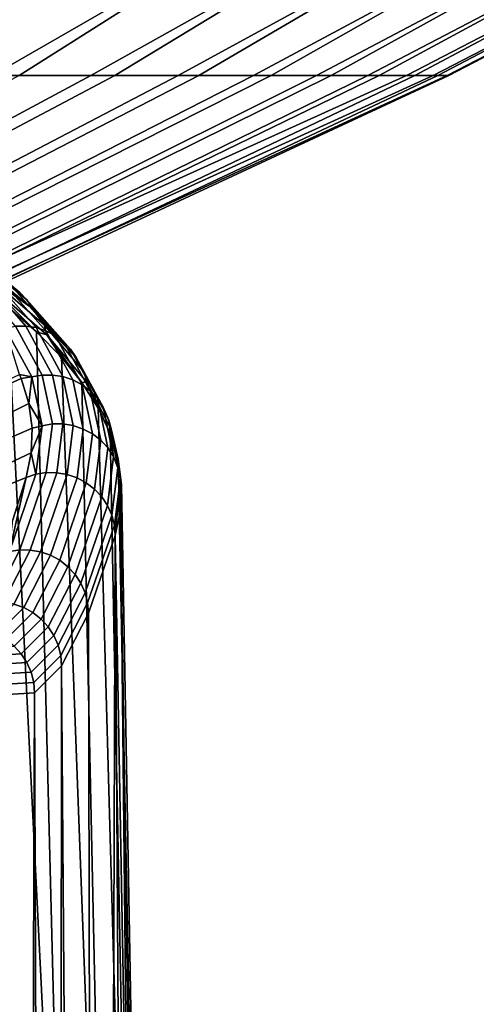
# Model space of a CAD drawing. Header units: metres. Extents: x -109 to 109, y -100 to 58.
# Tile 219 of 256: x 11.99 to 13.06, y -89.66 to -87.35. Entities that reach past the tile are written whole.
import ezdxf

# ---------------------------------------------------------------- set-up
doc = ezdxf.new("R2010")
doc.units = ezdxf.units.M
doc.layers.add('solid_21_062_100_XXX', color=7, linetype='CONTINUOUS')

msp = doc.modelspace()

# ---------------------------------------------------------------- linework, layer by layer
at = {"layer": 'solid_21_062_100_XXX'}
for points in [[(11.619567, -86.879967, -3.593493), (12.001028, -86.879967, -3.016071), (11.066636, -87.483253, -2.315554), (10.731043, -87.483253, -2.832774)], [(12.001028, -86.879967, -3.016071), (12.353819, -86.879967, -2.4207), (11.377319, -87.483253, -1.782999), (11.066636, -87.483253, -2.315554)], [(11.95923, -86.879967, 12.077285), (11.150109, -87.483253, 11.172928), (11.454178, -87.483253, 10.636568), (12.315313, -86.879967, 11.483877)], [(12.353819, -86.879967, -2.4207), (12.677097, -86.879967, -1.808802), (11.662395, -87.483253, -1.236307), (11.377319, -87.483253, -1.782999)], [(12.315313, -86.879967, 11.483877), (11.454178, -87.483253, 10.636568), (11.732465, -87.483253, 10.08639), (12.641976, -86.879967, 10.873778)], [(12.677097, -86.879967, -1.808802), (12.970091, -86.879967, -1.181839), (11.921219, -87.483253, -0.67671), (11.662395, -87.483253, -1.236307)], [(12.641976, -86.879967, 10.873778), (11.732465, -87.483253, 10.08639), (11.984344, -87.483253, 9.523633), (12.938438, -86.879967, 10.248448)], [(12.970091, -86.879967, -1.181839), (13.2321, -86.879967, -0.541309), (12.153211, -87.483253, -0.105467), (11.921219, -87.483253, -0.67671)], [(12.938438, -86.879967, 10.248448), (11.984344, -87.483253, 9.523633), (12.209248, -87.483253, 8.949562), (13.203991, -86.879967, 9.609379)], [(13.2321, -86.879967, -0.541309), (13.462499, -86.879967, 0.111259), (12.357847, -87.483253, 0.476137), (12.153211, -87.483253, -0.105467)], [(13.203991, -86.879967, 9.609379), (12.209248, -87.483253, 8.949562), (12.40667, -87.483253, 8.36547), (13.438, -86.879967, 8.958097)], [(13.462499, -86.879967, 0.111259), (13.660736, -86.879967, 0.774305), (12.534668, -87.483253, 1.066792), (12.357847, -87.483253, 0.476137)], [(13.438, -86.879967, 8.958097), (12.40667, -87.483253, 8.36547), (12.576167, -87.483253, 7.772672), (13.639906, -86.879967, 8.296159)], [(13.826339, -86.879967, 1.446245), (12.683275, -87.483253, 1.665169), (12.534668, -87.483253, 1.066792), (13.660736, -86.879967, 0.774305)], [(13.639906, -86.879967, 8.296159), (12.576167, -87.483253, 7.772672), (12.717358, -87.483253, 7.172502), (13.809228, -86.879967, 7.625146)], [(13.958911, -86.879967, 2.125474), (12.803335, -87.483253, 2.269921), (12.683275, -87.483253, 1.665169), (13.826339, -86.879967, 1.446245)], [(13.809228, -86.879967, 7.625146), (12.717358, -87.483253, 7.172502), (12.829923, -87.483253, 6.56631), (13.94556, -86.879967, 6.946661)], [(14.058137, -86.879967, 2.81037), (12.894576, -87.483253, 2.879686), (12.803335, -87.483253, 2.269921), (13.958911, -86.879967, 2.125474)], [(13.94556, -86.879967, 6.946661), (12.829923, -87.483253, 6.56631), (12.91361, -87.483253, 5.955462), (14.048577, -86.879967, 6.262326)], [(14.123778, -86.879967, 3.499296), (12.956794, -87.483253, 3.493093), (12.894576, -87.483253, 2.879686), (14.058137, -86.879967, 2.81037)], [(14.048577, -86.879967, 6.262326), (12.91361, -87.483253, 5.955462), (12.968231, -87.483253, 5.341332), (14.118033, -86.879967, 5.573774)], [(14.155679, -86.879967, 4.190607), (12.989847, -87.483253, 4.10876), (12.956794, -87.483253, 3.493093), (14.123778, -86.879967, 3.499296)], [(14.118033, -86.879967, 5.573774), (12.968231, -87.483253, 5.341332), (12.993663, -87.483253, 4.725303), (14.153762, -86.879967, 4.88265)], [(14.153762, -86.879967, 4.88265), (12.993663, -87.483253, 4.725303), (12.989847, -87.483253, 4.10876), (14.155679, -86.879967, 4.190607)], [(11.124001, -88.034286, 0.540903), (10.921169, -88.034286, 0.011279), (11.921219, -87.483253, -0.67671), (12.153211, -87.483253, -0.105467)], [(11.166415, -88.034286, 8.332621), (12.209248, -87.483253, 8.949562), (11.984344, -87.483253, 9.523633), (10.969362, -88.034286, 8.864421)], [(11.301165, -88.034286, 1.079656), (11.124001, -88.034286, 0.540903), (12.153211, -87.483253, -0.105467), (12.357847, -87.483253, 0.476137)], [(11.337704, -88.034286, 7.791971), (12.40667, -87.483253, 8.36547), (12.209248, -87.483253, 8.949562), (11.166415, -88.034286, 8.332621)], [(11.452252, -88.034286, 1.626294), (11.301165, -88.034286, 1.079656), (12.357847, -87.483253, 0.476137), (12.534668, -87.483253, 1.066792)], [(11.482831, -88.034286, 7.243719), (12.576167, -87.483253, 7.772672), (12.40667, -87.483253, 8.36547), (11.337704, -88.034286, 7.791971)], [(11.576916, -88.034286, 2.179558), (11.452252, -88.034286, 1.626294), (12.534668, -87.483253, 1.066792), (12.683275, -87.483253, 1.665169)], [(11.601463, -88.034286, 6.689131), (12.717358, -87.483253, 7.172502), (12.576167, -87.483253, 7.772672), (11.482831, -88.034286, 7.243719)], [(11.674867, -88.034286, 2.73817), (11.576916, -88.034286, 2.179558), (12.683275, -87.483253, 1.665169), (12.803335, -87.483253, 2.269921)], [(11.693327, -88.034286, 6.129486), (12.829923, -87.483253, 6.56631), (12.717358, -87.483253, 7.172502), (11.601463, -88.034286, 6.689131)], [(11.674867, -88.034286, 2.73817), (12.894576, -87.483253, 2.879686), (12.956794, -87.483253, 3.493093), (11.745879, -88.034286, 3.300841)], [(11.674867, -88.034286, 2.73817), (12.803335, -87.483253, 2.269921), (12.894576, -87.483253, 2.879686)], [(11.75821, -88.034286, 5.566075), (12.91361, -87.483253, 5.955462), (12.829923, -87.483253, 6.56631), (11.693327, -88.034286, 6.129486)], [(11.745879, -88.034286, 3.300841), (12.956794, -87.483253, 3.493093), (12.989847, -87.483253, 4.10876), (11.78979, -88.034286, 3.866273)], [(11.795962, -88.034286, 5.000198), (12.968231, -87.483253, 5.341332), (12.91361, -87.483253, 5.955462), (11.75821, -88.034286, 5.566075)], [(11.78979, -88.034286, 3.866273), (12.989847, -87.483253, 4.10876), (12.993663, -87.483253, 4.725303), (11.806498, -88.034286, 4.433162)], [(11.806498, -88.034286, 4.433162), (12.993663, -87.483253, 4.725303), (12.968231, -87.483253, 5.341332), (11.795962, -88.034286, 5.000198)], [(11.967048, -87.978073, 11.211997), (11.826697, -87.863525, 11.886099), (11.845675, -87.87764, 11.893019), (11.986246, -87.992371, 11.217855)], [(11.986246, -87.992371, 11.217855), (11.845675, -87.87764, 11.893019), (11.861991, -87.894814, 11.899826), (12.002754, -88.009697, 11.223744)], [(12.002754, -88.009697, 11.223744), (11.861991, -87.894814, 11.899826), (11.875206, -87.914574, 11.906335), (12.016125, -88.029587, 11.229507)], [(12.016125, -88.029587, 11.229507), (11.875206, -87.914574, 11.906335), (11.912966, -87.956871, 11.792002)], [(11.975645, -88.07177, 10.516243), (11.874496, -87.95742, 11.191949), (11.898768, -87.956718, 11.196169), (12.000117, -88.071289, 10.51912)], [(12.000117, -88.071289, 10.51912), (11.898768, -87.956718, 11.196169), (11.92271, -87.959999, 11.201006), (12.024259, -88.074799, 10.52263)], [(11.912966, -87.956871, 11.792002), (11.919157, -87.980263, 11.79672), (12.049205, -88.091431, 11.142115), (12.043001, -88.068001, 11.137616)], [(12.016125, -88.029587, 11.229507), (11.912966, -87.956871, 11.792002), (12.043001, -88.068001, 11.137616)], [(12.024259, -88.074799, 10.52263), (11.92271, -87.959999, 11.201006), (11.945677, -87.967186, 11.20633), (12.047417, -88.082199, 10.526678)], [(11.878831, -87.966225, 11.979543), (11.958105, -90.489304, 12.740534), (12.093659, -90.760887, 12.139618), (11.956991, -88.025238, 11.637044)], [(11.919157, -87.980263, 11.79672), (11.956991, -88.025238, 11.637044), (12.02529, -88.084557, 11.292244)], [(12.049205, -88.091431, 11.142115), (11.919157, -87.980263, 11.79672), (12.02529, -88.084557, 11.292244)], [(12.047417, -88.082199, 10.526678), (11.945677, -87.967186, 11.20633), (11.967048, -87.978073, 11.211997), (12.068966, -88.093292, 10.531156)], [(12.068966, -88.093292, 10.531156), (11.967048, -87.978073, 11.211997), (11.986246, -87.992371, 11.217855), (12.088325, -88.107773, 10.535941)], [(12.088325, -88.107773, 10.535941), (11.986246, -87.992371, 11.217855), (12.002754, -88.009697, 11.223744), (12.104971, -88.125252, 10.540905)], [(12.104971, -88.125252, 10.540905), (12.002754, -88.009697, 11.223744), (12.016125, -88.029587, 11.229507), (12.118455, -88.145271, 10.545914)], [(12.02529, -88.084557, 11.292244), (11.956991, -88.025238, 11.637044), (12.093659, -90.760887, 12.139618)], [(12.118455, -88.145271, 10.545914), (12.016125, -88.029587, 11.229507), (12.043001, -88.068001, 11.137616)], [(12.014135, -88.190636, 9.83504), (11.951502, -88.076218, 10.514077), (11.975645, -88.07177, 10.516243), (12.038402, -88.186409, 9.835876)], [(12.014135, -88.190636, 9.83504), (11.985485, -88.184593, 9.918311), (11.951502, -88.076218, 10.514077)], [(12.038402, -88.186409, 9.835876), (11.975645, -88.07177, 10.516243), (12.000117, -88.071289, 10.51912), (12.062999, -88.186157, 9.837404)], [(12.062999, -88.186157, 9.837404), (12.000117, -88.071289, 10.51912), (12.024259, -88.074799, 10.52263), (12.087263, -88.189888, 9.839579)], [(12.087263, -88.189888, 9.839579), (12.024259, -88.074799, 10.52263), (12.047417, -88.082199, 10.526678), (12.110538, -88.197502, 9.842344)], [(12.043001, -88.068001, 11.137616), (12.049205, -88.091431, 11.142115), (12.143293, -88.203163, 10.481494), (12.137083, -88.179695, 10.477215)], [(12.118455, -88.145271, 10.545914), (12.043001, -88.068001, 11.137616), (12.137083, -88.179695, 10.477215)], [(12.02529, -88.084557, 11.292244), (12.093659, -90.760887, 12.139618), (12.193095, -91.045563, 11.536128), (12.083657, -88.144089, 10.945426)], [(12.049205, -88.091431, 11.142115), (12.02529, -88.084557, 11.292244), (12.083657, -88.144089, 10.945426)], [(12.110538, -88.197502, 9.842344), (12.047417, -88.082199, 10.526678), (12.068966, -88.093292, 10.531156), (12.132198, -88.208794, 9.845624)], [(12.049205, -88.091431, 11.142115), (12.083657, -88.144089, 10.945426), (12.132032, -88.203789, 10.596902)], [(12.143293, -88.203163, 10.481494), (12.049205, -88.091431, 11.142115), (12.132032, -88.203789, 10.596902)], [(12.132198, -88.208794, 9.845624), (12.068966, -88.093292, 10.531156), (12.088325, -88.107773, 10.535941), (12.151657, -88.223465, 9.849331)], [(12.151657, -88.223465, 9.849331), (12.088325, -88.107773, 10.535941), (12.104971, -88.125252, 10.540905), (12.168389, -88.241104, 9.853364)], [(12.168389, -88.241104, 9.853364), (12.104971, -88.125252, 10.540905), (12.118455, -88.145271, 10.545914), (12.181943, -88.261246, 9.857615)], [(12.132032, -88.203789, 10.596902), (12.083657, -88.144089, 10.945426), (12.193095, -91.045563, 11.536128)], [(12.181943, -88.261246, 9.857615), (12.118455, -88.145271, 10.545914), (12.137083, -88.179695, 10.477215)], [(11.989495, -88.194473, 9.859565), (10.750347, -88.763626, 9.562035), (11.985485, -88.184593, 9.918311)], [(11.989495, -88.194473, 9.859565), (12.0073, -88.252602, 9.513428), (10.971693, -88.764084, 9.060055), (10.750347, -88.763626, 9.562035)], [(12.014135, -88.190636, 9.83504), (11.989495, -88.194473, 9.859565), (11.985485, -88.184593, 9.918311)], [(12.014135, -88.190636, 9.83504), (12.0073, -88.252602, 9.513428), (11.989495, -88.194473, 9.859565)], [(12.038285, -88.30497, 9.153384), (12.0073, -88.252602, 9.513428), (12.014135, -88.190636, 9.83504)], [(12.038285, -88.30497, 9.153384), (12.014135, -88.190636, 9.83504), (12.038402, -88.186409, 9.835876), (12.062598, -88.300964, 9.152889)], [(12.062598, -88.300964, 9.152889), (12.038402, -88.186409, 9.835876), (12.062999, -88.186157, 9.837404), (12.087244, -88.300941, 9.153063)], [(12.087244, -88.300941, 9.153063), (12.062999, -88.186157, 9.837404), (12.087263, -88.189888, 9.839579), (12.111555, -88.304901, 9.1539)], [(12.111555, -88.304901, 9.1539), (12.087263, -88.189888, 9.839579), (12.110538, -88.197502, 9.842344), (12.134877, -88.312729, 9.155378)], [(12.137083, -88.179695, 10.477215), (12.143293, -88.203163, 10.481494), (12.201211, -88.315132, 9.816695), (12.194999, -88.291634, 9.812636)], [(12.181943, -88.261246, 9.857615), (12.137083, -88.179695, 10.477215), (12.194999, -88.291634, 9.812636)], [(12.134877, -88.312729, 9.155378), (12.110538, -88.197502, 9.842344), (12.132198, -88.208794, 9.845624), (12.156579, -88.324226, 9.157457)], [(12.143293, -88.203163, 10.481494), (12.132032, -88.203789, 10.596902), (12.170368, -88.263618, 10.246954)], [(12.132032, -88.203789, 10.596902), (12.193095, -91.045563, 11.536128), (12.256069, -91.342834, 10.931493), (12.170368, -88.263618, 10.246954)], [(12.156579, -88.324226, 9.157457), (12.132198, -88.208794, 9.845624), (12.151657, -88.223465, 9.849331), (12.176076, -88.339073, 9.160082)], [(12.143293, -88.203163, 10.481494), (12.170368, -88.263618, 10.246954), (12.198624, -88.323494, 9.895862)], [(12.201211, -88.315132, 9.816695), (12.143293, -88.203163, 10.481494), (12.198624, -88.323494, 9.895862)], [(12.176076, -88.339073, 9.160082), (12.151657, -88.223465, 9.849331), (12.168389, -88.241104, 9.853364), (12.192841, -88.356873, 9.163181)], [(12.192841, -88.356873, 9.163181), (12.168389, -88.241104, 9.853364), (12.181943, -88.261246, 9.857615), (12.206422, -88.377136, 9.166671)], [(12.0073, -88.252602, 9.513428), (12.015108, -88.310684, 9.166867), (10.971693, -88.764084, 9.060055)], [(12.038285, -88.30497, 9.153384), (12.015108, -88.310684, 9.166867), (12.0073, -88.252602, 9.513428)], [(12.198624, -88.323494, 9.895862), (12.170368, -88.263618, 10.246954), (12.256069, -91.342834, 10.931493)], [(12.206422, -88.377136, 9.166671), (12.181943, -88.261246, 9.857615), (12.194999, -88.291634, 9.812636)], [(12.013023, -88.368607, 8.820217), (11.169736, -88.764351, 8.54932), (10.971693, -88.764084, 9.060055), (12.015108, -88.310684, 9.166867)], [(12.038285, -88.30497, 9.153384), (12.013023, -88.368607, 8.820217), (12.015108, -88.310684, 9.166867)], [(12.023952, -88.418823, 8.471441), (12.013023, -88.368607, 8.820217), (12.038285, -88.30497, 9.153384)], [(12.023952, -88.418823, 8.471441), (12.038285, -88.30497, 9.153384), (12.062598, -88.300964, 9.152889), (12.048237, -88.415039, 8.469614)], [(12.048237, -88.415039, 8.469614), (12.062598, -88.300964, 9.152889), (12.087244, -88.300941, 9.153063), (12.072854, -88.415237, 8.468435)], [(12.072854, -88.415237, 8.468435), (12.087244, -88.300941, 9.153063), (12.111555, -88.304901, 9.1539), (12.097137, -88.419418, 8.467935)], [(12.097137, -88.419418, 8.467935), (12.111555, -88.304901, 9.1539), (12.134877, -88.312729, 9.155378), (12.120433, -88.427467, 8.468126)], [(12.194999, -88.291634, 9.812636), (12.201211, -88.315132, 9.816695), (12.222813, -88.427002, 9.14958), (12.216604, -88.403465, 9.14574)], [(12.206422, -88.377136, 9.166671), (12.194999, -88.291634, 9.812636), (12.216604, -88.403465, 9.14574)], [(12.120433, -88.427467, 8.468126), (12.134877, -88.312729, 9.155378), (12.156579, -88.324226, 9.157457), (12.14211, -88.439156, 8.469006)], [(12.14211, -88.439156, 8.469006), (12.156579, -88.324226, 9.157457), (12.176076, -88.339073, 9.160082), (12.161585, -88.454185, 8.470549)], [(12.201211, -88.315132, 9.816695), (12.198624, -88.323494, 9.895862), (12.216765, -88.3834, 9.54393)], [(12.198624, -88.323494, 9.895862), (12.256069, -91.342834, 10.931493), (12.282233, -91.651886, 10.327085), (12.216765, -88.3834, 9.54393)], [(12.201211, -88.315132, 9.816695), (12.216765, -88.3834, 9.54393), (12.224771, -88.443253, 9.191441)], [(12.222813, -88.427002, 9.14958), (12.201211, -88.315132, 9.816695), (12.224771, -88.443253, 9.191441)], [(12.161585, -88.454185, 8.470549), (12.176076, -88.339073, 9.160082), (12.192841, -88.356873, 9.163181), (12.178331, -88.472137, 8.472713)], [(12.178331, -88.472137, 8.472713), (12.192841, -88.356873, 9.163181), (12.206422, -88.377136, 9.166671), (12.191897, -88.492531, 8.475442)], [(12.013023, -88.368607, 8.820217), (12.000908, -88.426376, 8.473835), (11.169736, -88.764351, 8.54932)], [(12.023952, -88.418823, 8.471441), (12.000908, -88.426376, 8.473835), (12.013023, -88.368607, 8.820217)], [(12.191897, -88.492531, 8.475442), (12.206422, -88.377136, 9.166671), (12.216604, -88.403465, 9.14574), (12.201916, -88.514824, 8.47866)], [(12.201916, -88.514824, 8.47866), (12.216604, -88.403465, 9.14574), (12.222813, -88.427002, 9.14958), (12.208117, -88.538399, 8.482281)], [(12.224771, -88.443253, 9.191441), (12.216765, -88.3834, 9.54393), (12.282233, -91.651886, 10.327085)], [(11.969269, -88.52565, 7.831331), (11.344018, -88.764618, 8.029998), (11.169736, -88.764351, 8.54932), (12.000908, -88.426376, 8.473835)], [(11.961603, -88.600212, 7.201246), (12.023952, -88.418823, 8.471441), (12.048237, -88.415039, 8.469614), (11.985904, -88.596451, 7.199599)], [(11.961603, -88.600212, 7.201246), (12.000908, -88.426376, 8.473835), (12.023952, -88.418823, 8.471441)], [(11.961603, -88.600212, 7.201246), (11.969269, -88.52565, 7.831331), (12.000908, -88.426376, 8.473835)], [(11.985904, -88.596451, 7.199599), (12.048237, -88.415039, 8.469614), (12.072854, -88.415237, 8.468435), (12.01052, -88.596695, 7.198415)], [(12.01052, -88.596695, 7.198415), (12.072854, -88.415237, 8.468435), (12.097137, -88.419418, 8.467935), (12.034787, -88.600937, 7.197726)], [(12.034787, -88.600937, 7.197726), (12.097137, -88.419418, 8.467935), (12.120433, -88.427467, 8.468126), (12.05805, -88.609077, 7.197551)], [(12.208117, -88.538399, 8.482281), (12.222813, -88.427002, 9.14958), (12.210323, -88.56263, 8.48601)], [(12.222813, -88.427002, 9.14958), (12.222626, -88.503036, 8.838712), (12.210323, -88.56263, 8.48601)], [(12.222813, -88.427002, 9.14958), (12.224771, -88.443253, 9.191441), (12.222626, -88.503036, 8.838712)], [(12.05805, -88.609077, 7.197551), (12.120433, -88.427467, 8.468126), (12.14211, -88.439156, 8.469006), (12.079681, -88.62088, 7.197894)], [(12.079681, -88.62088, 7.197894), (12.14211, -88.439156, 8.469006), (12.161585, -88.454185, 8.470549), (12.099096, -88.63604, 7.198745)], [(12.224771, -88.443253, 9.191441), (12.282233, -91.651886, 10.327085), (12.2726, -91.956505, 9.752443), (12.222626, -88.503036, 8.838712)], [(12.099096, -88.63604, 7.198745), (12.161585, -88.454185, 8.470549), (12.178331, -88.472137, 8.472713), (12.11577, -88.654137, 7.200083)], [(12.11577, -88.654137, 7.200083), (12.178331, -88.472137, 8.472713), (12.191897, -88.492531, 8.475442), (12.129255, -88.67469, 7.201871)], [(12.129255, -88.67469, 7.201871), (12.191897, -88.492531, 8.475442), (12.201916, -88.514824, 8.47866), (12.139185, -88.697144, 7.204061)], [(12.139185, -88.697144, 7.204061), (12.201916, -88.514824, 8.47866), (12.208117, -88.538399, 8.482281), (12.145292, -88.720886, 7.206592)], [(12.222626, -88.503036, 8.838712), (12.241154, -90.285225, 9.112585), (12.210323, -88.56263, 8.48601)], [(12.222626, -88.503036, 8.838712), (12.2726, -91.956505, 9.752443), (12.241154, -90.285225, 9.112585)], [(12.145292, -88.720886, 7.206592), (12.208117, -88.538399, 8.482281), (12.210323, -88.56263, 8.48601), (12.147429, -88.744965, 7.209703)], [(12.147429, -88.744965, 7.209703), (12.210323, -88.56263, 8.48601), (12.195961, -92.773651, 8.19673), (12.157623, -93.150826, 7.418902)], [(12.199576, -92.782837, 8.350081), (12.195961, -92.773651, 8.19673), (12.210323, -88.56263, 8.48601), (12.233831, -92.380676, 8.965075)], [(12.210323, -88.56263, 8.48601), (12.241154, -90.285225, 9.112585), (12.233831, -92.380676, 8.965075)], [(11.898666, -88.72271, 5.924055), (11.961603, -88.600212, 7.201246), (11.985904, -88.596451, 7.199599), (11.922976, -88.718933, 5.922583)], [(11.922976, -88.718933, 5.922583), (11.985904, -88.596451, 7.199599), (12.01052, -88.596695, 7.198415), (11.947591, -88.719177, 5.921387)], [(11.947591, -88.719177, 5.921387), (12.01052, -88.596695, 7.198415), (12.034787, -88.600937, 7.197726), (11.971848, -88.723442, 5.920502)], [(11.971848, -88.723442, 5.920502), (12.034787, -88.600937, 7.197726), (12.05805, -88.609077, 7.197551), (11.995092, -88.731613, 5.91995)], [(11.995092, -88.731613, 5.91995), (12.05805, -88.609077, 7.197551), (12.079681, -88.62088, 7.197894), (12.016697, -88.743477, 5.919746)], [(12.016697, -88.743477, 5.919746), (12.079681, -88.62088, 7.197894), (12.099096, -88.63604, 7.198745), (12.036077, -88.758698, 5.919897)], [(12.036077, -88.758698, 5.919897), (12.099096, -88.63604, 7.198745), (12.11577, -88.654137, 7.200083), (12.052711, -88.776878, 5.920397)], [(12.052711, -88.776878, 5.920397), (12.11577, -88.654137, 7.200083), (12.129255, -88.67469, 7.201871), (12.066148, -88.797523, 5.921234)], [(12.066148, -88.797523, 5.921234), (12.129255, -88.67469, 7.201871), (12.139185, -88.697144, 7.204061), (12.076027, -88.820068, 5.922385)], [(12.076027, -88.820068, 5.922385), (12.139185, -88.697144, 7.204061), (12.145292, -88.720886, 7.206592), (12.082081, -88.843918, 5.923818)], [(11.9087, -88.786728, 4.638988), (11.971848, -88.723442, 5.920502), (11.995092, -88.731613, 5.91995), (11.931926, -88.794922, 4.638059)], [(12.082081, -88.843918, 5.923818), (12.145292, -88.720886, 7.206592), (12.147429, -88.744965, 7.209703), (12.084156, -88.868134, 5.925705)], [(11.931926, -88.794922, 4.638059), (11.995092, -88.731613, 5.91995), (12.016697, -88.743477, 5.919746), (11.953503, -88.806808, 4.637307)], [(11.953503, -88.806808, 4.637307), (12.016697, -88.743477, 5.919746), (12.036077, -88.758698, 5.919897), (11.972848, -88.822067, 4.636754)], [(12.084156, -88.868134, 5.925705), (12.147429, -88.744965, 7.209703), (12.157623, -93.150826, 7.418902), (12.118861, -93.511658, 6.632431)], [(11.972848, -88.822067, 4.636754), (12.036077, -88.758698, 5.919897), (12.052711, -88.776878, 5.920397), (11.98944, -88.840286, 4.636414)], [(11.98944, -88.840286, 4.636414), (12.052711, -88.776878, 5.920397), (12.066148, -88.797523, 5.921234), (12.002831, -88.860977, 4.636296)], [(12.002831, -88.860977, 4.636296), (12.066148, -88.797523, 5.921234), (12.076027, -88.820068, 5.922385), (12.012658, -88.883583, 4.636405)], [(12.012658, -88.883583, 4.636405), (12.076027, -88.820068, 5.922385), (12.082081, -88.843918, 5.923818), (12.018658, -88.907478, 4.636735)], [(11.909544, -88.826012, 3.352057), (11.972848, -88.822067, 4.636754), (11.98944, -88.840286, 4.636414), (11.926095, -88.844231, 3.350875)], [(11.926095, -88.844231, 3.350875), (11.98944, -88.840286, 4.636414), (12.002831, -88.860977, 4.636296), (11.939438, -88.864922, 3.349802)], [(11.939438, -88.864922, 3.349802), (12.002831, -88.860977, 4.636296), (12.012658, -88.883583, 4.636405), (11.949214, -88.887527, 3.348867)], [(12.018658, -88.907478, 4.636735), (12.082081, -88.843918, 5.923818), (12.084156, -88.868134, 5.925705), (12.020675, -88.931763, 4.637437)], [(11.949214, -88.887527, 3.348867), (12.012658, -88.883583, 4.636405), (12.018658, -88.907478, 4.636735), (11.955159, -88.911438, 3.348094)], [(12.020675, -88.931763, 4.637437), (12.084156, -88.868134, 5.925705), (12.079683, -93.856026, 5.83753), (12.040117, -94.183586, 5.034749)], [(12.084156, -88.868134, 5.925705), (12.118861, -93.511658, 6.632431), (12.079683, -93.856026, 5.83753)], [(11.955159, -88.911438, 3.348094), (12.018658, -88.907478, 4.636735), (12.020675, -88.931763, 4.637437), (11.957117, -88.935722, 3.347607)], [(11.957117, -88.935722, 3.347607), (12.020675, -88.931763, 4.637437), (12.000184, -94.494156, 4.224506), (11.959899, -94.78759, 3.4071)], [(12.020675, -88.931763, 4.637437), (12.040117, -94.183586, 5.034749), (12.000184, -94.494156, 4.224506)]]:
    msp.add_3dface(points, dxfattribs=at)

doc.saveas('drawing.dxf')
